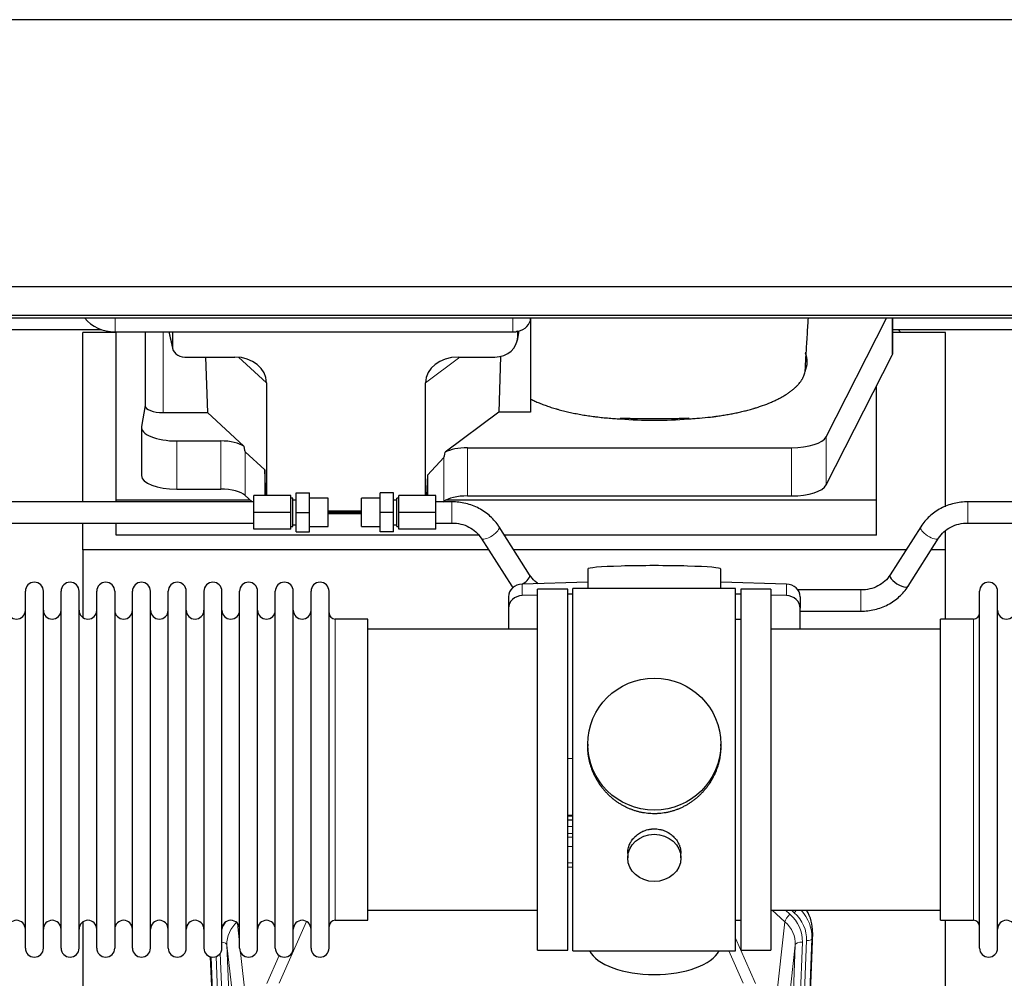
# Model space of a CAD drawing. Header units: inches. Extents: x 0 to 23760, y -13 to 16800.
# Tile 11 of 207: x 3637 to 4194, y 6289 to 6831. Entities that reach past the tile are written whole.
import ezdxf

# ---------------------------------------------------------------- set-up
doc = ezdxf.new("R2010")
doc.units = ezdxf.units.IN
doc.layers.add('254', color=7, linetype='Continuous', true_color=0xffffff)

msp = doc.modelspace()

# ---------------------------------------------------------------- linework, layer by layer
at = {"layer": '254', "color": 2, "linetype": 'Continuous', "lineweight": 25}
for p, q in [((6326.965, 6830.926), (2972.465, 6830.926)), ((6326.965, 6679.901), (2972.465, 6679.901)), ((4596.763, 6663.617), (3021.965, 6663.617)), ((4596.763, 6662.117), (3021.965, 6662.117)), ((3926.019, 6662.118), (3926.019, 6609.065)), ((4093.232, 6595.093), (4127.332, 6662.116)), ((4130.989, 6642.787), (4130.989, 6662.116)), ((3570.991, 6655.749), (3682.925, 6655.749)), ((3691.625, 6654.009), (3672.625, 6654.009)), ((3672.625, 6558.313), (3672.625, 6654.009)), ((3691.019, 6654.393), (3916.019, 6654.393)), ((3691.625, 6559.298), (3691.625, 6654.392)), ((3707.951, 6654.395), (3707.951, 6612.653)), ((3721.363, 6654.393), (3723.468, 6645.15)), ((3723.329, 6654.393), (3723.329, 6646.382)), ((3918.524, 6649.625), (3919.609, 6654.922)), ((3918.734, 6651.692), (3918.734, 6654.989)), ((4160.625, 6654.009), (4130.99, 6654.009)), ((4130.991, 6655.749), (4242.925, 6655.749)), ((4160.625, 6555.559), (4160.625, 6654.009)), ((3730.303, 6640.196), (3758.763, 6640.196)), ((3742.016, 6640.196), (3743.25, 6608.747)), ((3884.931, 6640.196), (3905.783, 6640.196)), ((3908.902, 6640.532), (3907.981, 6609.065)), ((4093.232, 6567.838), (4130.621, 6641.325)), ((3776.559, 6625.566), (3776.559, 6561.813)), ((3866.594, 6561.813), (3866.594, 6625.66)), ((4121.625, 6559.298), (4121.625, 6623.644)), ((3707.951, 6612.783), (3705.88, 6600.895)), ((3718.16, 6608.747), (3743.25, 6608.747)), ((3763.8, 6589.768), (3743.25, 6608.747)), ((3907.981, 6609.065), (3877.729, 6586.345)), ((3926.019, 6609.065), (3907.981, 6609.065)), ((3705.836, 6600.386), (3705.836, 6573.131)), ((3725.836, 6592.732), (3750.67, 6592.732)), ((3775.639, 6576.431), (3764.529, 6586.598)), ((3890.21, 6588.902), (4073.6, 6588.902)), ((3876.893, 6583.439), (3867.575, 6573.293)), ((3775.639, 6576.431), (3775.639, 6561.812)), ((3776.212, 6561.812), (3775.639, 6576.431)), ((3867.575, 6573.293), (3867.021, 6561.812)), ((3867.575, 6573.293), (3867.575, 6561.812)), ((3725.836, 6565.477), (3750.67, 6565.477)), ((3764.529, 6561.934), (3768.449, 6558.312)), ((3769.406, 6552.312), (3769.406, 6561.812)), ((3790.406, 6561.812), (3769.406, 6561.812)), ((3790.406, 6552.312), (3790.406, 6561.812)), ((3793.406, 6552.312), (3793.406, 6563.312)), ((3793.406, 6563.312), (3800.906, 6563.312)), ((3800.906, 6552.312), (3800.906, 6563.312)), ((3840.906, 6552.312), (3840.906, 6563.312)), ((3848.406, 6563.312), (3840.906, 6563.312)), ((3848.406, 6552.312), (3848.406, 6563.312)), ((3872.406, 6561.812), (3851.406, 6561.812)), ((3851.406, 6552.312), (3851.406, 6561.812)), ((3872.406, 6552.312), (3872.406, 6561.812)), ((3890.21, 6561.647), (4073.6, 6561.647)), ((3769.406, 6558.312), (3613.406, 6558.312)), ((3691.625, 6558.312), (3691.625, 6559.298)), ((3767.386, 6559.298), (3691.625, 6559.298)), ((3791.406, 6560.312), (3790.406, 6560.312)), ((3791.406, 6544.312), (3791.406, 6560.312)), ((3793.406, 6559.312), (3791.406, 6559.312)), ((3811.406, 6560.312), (3800.906, 6560.312)), ((3811.406, 6544.312), (3811.406, 6560.312)), ((3830.406, 6544.312), (3830.406, 6560.312)), ((3840.906, 6560.312), (3830.406, 6560.312)), ((3850.406, 6559.312), (3848.406, 6559.312)), ((3850.406, 6544.312), (3850.406, 6560.312)), ((3851.406, 6560.312), (3850.406, 6560.312)), ((3881.406, 6558.312), (3872.406, 6558.312)), ((3876.572, 6558.312), (3876.893, 6558.549)), ((4121.625, 6559.298), (3878.111, 6559.298)), ((4121.625, 6539.495), (4121.625, 6559.298)), ((4329.406, 6558.312), (4173.406, 6558.312)), ((3769.406, 6542.812), (3769.406, 6552.312)), ((3790.406, 6552.312), (3769.406, 6552.312)), ((3790.406, 6542.812), (3790.406, 6552.312)), ((3793.406, 6541.312), (3793.406, 6552.312)), ((3793.406, 6552.312), (3800.906, 6552.312)), ((3800.906, 6541.312), (3800.906, 6552.312)), ((3830.406, 6552.315), (3811.406, 6552.315)), ((3811.406, 6552.31), (3830.406, 6552.31)), ((3811.406, 6551.669), (3830.405, 6551.669)), ((3830.406, 6552.972), (3811.407, 6552.972)), ((3840.906, 6541.312), (3840.906, 6552.312)), ((3848.406, 6552.312), (3840.906, 6552.312)), ((3848.406, 6541.312), (3848.406, 6552.312)), ((3851.406, 6542.812), (3851.406, 6552.312)), ((3872.406, 6552.312), (3851.406, 6552.312)), ((3872.406, 6542.812), (3872.406, 6552.312)), ((3613.406, 6546.312), (3769.406, 6546.312)), ((3672.625, 6531.184), (3672.625, 6546.313)), ((3691.625, 6539.495), (3691.625, 6546.312)), ((3791.406, 6545.312), (3793.406, 6545.312)), ((3848.406, 6545.312), (3850.406, 6545.312)), ((3872.406, 6546.312), (3881.406, 6546.312)), ((4173.406, 6546.312), (4329.406, 6546.312)), ((3896.554, 6539.495), (3691.625, 6539.495)), ((3790.406, 6542.812), (3769.406, 6542.812)), ((3790.406, 6544.312), (3791.406, 6544.312)), ((3793.406, 6541.312), (3800.906, 6541.312)), ((3800.906, 6544.312), (3811.406, 6544.312)), ((3830.406, 6544.312), (3840.906, 6544.312)), ((3848.406, 6541.312), (3840.906, 6541.312)), ((3850.406, 6544.312), (3851.406, 6544.312)), ((3872.406, 6542.812), (3851.406, 6542.812)), ((3925.437, 6517.018), (3908.117, 6544.207)), ((4121.625, 6539.495), (3911.114, 6539.495)), ((4146.695, 6544.207), (4129.374, 6517.018)), ((4160.625, 6531.184), (4160.625, 6541.923)), ((3897.996, 6537.76), (3915.317, 6510.57)), ((4139.495, 6510.57), (4156.816, 6537.76)), ((3672.625, 6531.184), (3672.625, 6492.939)), ((3902.191, 6531.184), (3672.625, 6531.184)), ((4138.399, 6531.184), (3916.42, 6531.184)), ((4160.625, 6531.184), (4152.619, 6531.184)), ((4160.625, 6491.985), (4160.625, 6531.184)), ((3958.301, 6520.328), (3958.301, 6509.265)), ((4033.629, 6509.265), (4033.629, 6520.328)), ((3958.302, 6512.902), (3921.186, 6511.752)), ((4070.745, 6511.752), (4033.628, 6512.902)), ((3640.165, 6496.334), (3640.165, 6507.735)), ((3650.365, 6496.334), (3650.365, 6507.735)), ((3660.365, 6496.334), (3660.365, 6507.735)), ((3670.565, 6496.334), (3670.565, 6507.735)), ((3680.565, 6496.334), (3680.565, 6507.735)), ((3690.765, 6507.735), (3690.765, 6496.334)), ((3700.765, 6496.334), (3700.765, 6507.735)), ((3710.965, 6496.334), (3710.965, 6507.735)), ((3720.965, 6305.935), (3720.965, 6507.735)), ((3731.165, 6305.935), (3731.165, 6507.735)), ((3741.165, 6507.735), (3741.165, 6305.935)), ((3751.365, 6305.935), (3751.365, 6507.735)), ((3761.365, 6305.935), (3761.365, 6507.735)), ((3771.565, 6305.935), (3771.565, 6507.735)), ((3781.565, 6305.935), (3781.565, 6507.735)), ((3791.765, 6305.935), (3791.765, 6507.735)), ((3801.765, 6305.935), (3801.765, 6507.735)), ((3811.965, 6305.935), (3811.965, 6507.735)), ((3929.965, 6304.835), (3929.965, 6508.835)), ((3946.965, 6508.835), (3929.965, 6508.835)), ((3946.965, 6304.835), (3946.965, 6508.835)), ((3949.966, 6506.179), (3946.966, 6506.086)), ((3949.965, 6304.405), (3949.965, 6509.265)), ((3994.653, 6509.265), (3949.965, 6509.265)), ((4041.965, 6509.265), (3994.653, 6509.265)), ((4041.965, 6304.405), (4041.965, 6509.265)), ((4044.964, 6506.086), (4041.965, 6506.179)), ((4044.965, 6508.835), (4044.965, 6304.835)), ((4061.965, 6508.835), (4044.965, 6508.835)), ((4061.965, 6508.835), (4061.965, 6304.835)), ((4112.784, 6508.465), (4077.216, 6508.465)), ((4179.965, 6496.334), (4179.965, 6507.735)), ((4190.165, 6496.334), (4190.165, 6507.735)), ((3913.465, 6504.66), (3913.465, 6498.196)), ((3929.966, 6505.559), (3921.186, 6505.287)), ((4070.745, 6505.287), (4061.965, 6505.559)), ((4078.465, 6504.66), (4078.465, 6498.196)), ((3640.165, 6305.935), (3640.165, 6496.334)), ((3650.365, 6305.935), (3650.365, 6496.334)), ((3660.365, 6305.935), (3660.365, 6496.334)), ((3670.565, 6305.935), (3670.565, 6496.334)), ((3680.565, 6305.935), (3680.565, 6496.334)), ((3690.765, 6496.334), (3690.765, 6305.935)), ((3700.765, 6305.935), (3700.765, 6496.334)), ((3710.965, 6305.935), (3710.965, 6496.334)), ((3913.465, 6498.196), (3913.465, 6486.335)), ((4078.465, 6486.335), (4078.465, 6498.196)), ((4078.465, 6496.465), (4112.784, 6496.465)), ((4179.965, 6305.935), (4179.965, 6496.334)), ((4190.165, 6305.935), (4190.165, 6496.334)), ((3833.965, 6491.985), (3815.465, 6491.985)), ((3833.965, 6321.685), (3833.965, 6491.985)), ((4044.965, 6491.835), (4041.965, 6491.835)), ((4157.965, 6482.364), (4157.965, 6491.985)), ((4176.465, 6491.985), (4157.965, 6491.985)), ((3929.965, 6486.335), (3833.965, 6486.335)), ((4157.965, 6486.335), (4061.965, 6486.335)), ((4157.965, 6321.685), (4157.965, 6482.364)), ((3958.326, 6421.323), (3958.326, 6420.186)), ((4033.605, 6420.185), (4033.605, 6421.323)), ((3946.966, 6413.324), (3949.966, 6413.231)), ((3946.963, 6378.449), (3949.962, 6378.449)), ((3949.963, 6380.953), (3946.965, 6380.953)), ((3980.918, 6359.551), (3980.918, 6356.966)), ((4011.013, 6356.966), (4011.013, 6359.539)), ((3833.965, 6327.335), (3929.965, 6327.335)), ((4061.965, 6327.335), (4157.965, 6327.335)), ((3672.625, 6320.726), (3672.625, 6093.925)), ((3815.465, 6321.685), (3833.965, 6321.685)), ((4041.965, 6321.835), (4044.965, 6321.835)), ((4157.965, 6321.685), (4176.465, 6321.685)), ((4160.625, 6108.117), (4160.625, 6321.68)), ((4085.487, 6314.832), (4072.369, 5981.631)), ((3757.561, 5981.631), (3744.988, 6300.994)), ((3929.965, 6304.835), (3946.965, 6304.835)), ((3949.965, 6304.405), (4041.965, 6304.405)), ((4044.965, 6304.835), (4061.965, 6304.835))]:
    msp.add_line(p, q, dxfattribs=at)
at = {"layer": '254', "color": 110, "linetype": 'Continuous', "lineweight": 13}
for p, q in [((3691.019, 6654.393), (3691.019, 6662.117)), ((3916.019, 6654.393), (3916.019, 6662.117)), ((4130.621, 6662.116), (4130.621, 6641.325)), ((3718.16, 6608.747), (3718.16, 6654.393)), ((3721.505, 6654.393), (3723.329, 6646.382)), ((3918.734, 6651.692), (3919.382, 6654.855)), ((3776.559, 6625.566), (3760.821, 6640.102)), ((3885.95, 6640.196), (3866.594, 6625.66)), ((4093.232, 6595.093), (4093.232, 6567.838)), ((3725.836, 6592.732), (3725.836, 6565.477)), ((3750.67, 6592.732), (3750.67, 6565.477)), ((3764.529, 6586.598), (3764.529, 6561.934)), ((3890.21, 6588.902), (3890.21, 6561.647)), ((4073.6, 6588.902), (4073.6, 6561.647)), ((3876.893, 6583.439), (3876.893, 6558.549)), ((3881.406, 6558.312), (3881.406, 6546.312)), ((4173.406, 6558.312), (4173.406, 6546.312)), ((3921.186, 6511.752), (3921.186, 6505.287)), ((4070.745, 6511.752), (4070.745, 6505.287)), ((4112.784, 6508.465), (4112.784, 6496.465)), ((3815.465, 6321.685), (3815.465, 6491.985)), ((4176.465, 6482.364), (4176.465, 6491.985)), ((4176.465, 6321.685), (4176.465, 6482.364)), ((3949.963, 6380.563), (3946.965, 6380.563)), ((3946.963, 6374.811), (3949.964, 6374.811)), ((3949.964, 6370.841), (3946.963, 6370.841)), ((3946.964, 6368.75), (3949.963, 6368.75)), ((3949.963, 6363.457), (3946.964, 6363.457)), ((3946.964, 6354.199), (3949.964, 6354.199)), ((3949.964, 6351.754), (3946.964, 6351.754)), ((4069.891, 6320.858), (4062.589, 6327.335)), ((4072.716, 6325.114), (4070.211, 6327.335)), ((4075.108, 6325.949), (4073.545, 6327.335)), ((3760.138, 6319.966), (3761.365, 6308.879)), ((3799.133, 6321.089), (3783.752, 6286.058)), ((4064.666, 6273.658), (4069.891, 6320.858)), ((4041.965, 6311.587), (4053.24, 6285.908)), ((4085.107, 6311.395), (4071.996, 5978.373)), ((4085.487, 6314.832), (4085.107, 6311.395)), ((3754.202, 6307.712), (3767.268, 5975.819)), ((3759.449, 6260.306), (3754.202, 6307.712)), ((4062.663, 5975.819), (4075.729, 6307.712)), ((4079.721, 6309.339), (4066.655, 5977.445)), ((4069.002, 5977.153), (4082.113, 6310.175)), ((4075.729, 6307.712), (4070.481, 6260.306)), ((3757.935, 5978.373), (3745.236, 6300.936)), ((3748.171, 6301.204), (3760.929, 5977.153)), ((3750.458, 6303.028), (3763.276, 5977.445)), ((3761.955, 6303.555), (3765.264, 6273.658)), ((3776.691, 6285.908), (3783.671, 6301.806)), ((4046.178, 6286.058), (4038.123, 6304.405))]:
    msp.add_line(p, q, dxfattribs=at)
at = {"layer": '254', "color": 2, "linetype": 'Continuous', "lineweight": 25}
for centre, radius, start, end in [((3645.265, 6507.735), 5.1, 0, 180), ((3665.465, 6507.735), 5.1, 0, 180), ((3685.665, 6507.735), 5.1, 0, 180), ((3705.865, 6507.735), 5.1, 0, 180), ((3726.065, 6507.735), 5.1, 0, 180), ((3746.265, 6507.735), 5.1, 0, 180), ((3766.465, 6507.735), 5.1, 0, 180), ((3786.665, 6507.735), 5.1, 0, 180), ((3806.865, 6507.735), 5.1, 0, 180), ((4185.065, 6507.735), 5.1, 0, 180), ((3635.165, 6496.985), 5, 180, 0), ((3655.365, 6496.985), 5, 180, 0), ((3675.565, 6496.985), 5, 180, 0), ((3695.765, 6496.985), 5, 180, 0), ((3715.965, 6496.985), 5, 180, 0), ((3736.165, 6496.985), 5, 180, 0), ((3756.365, 6496.985), 5, 180, 0), ((3776.565, 6496.985), 5, 180, 0), ((3796.765, 6496.985), 5, 180, 0), ((3815.465, 6495.485), 3.5, 180, 270), ((4176.465, 6495.485), 3.5, 270, 0), ((4195.165, 6496.985), 5, 180, 0), ((3635.165, 6316.685), 5, 0, 180), ((3655.365, 6316.685), 5, 0, 180), ((3675.565, 6316.685), 5, 0, 180), ((3695.765, 6316.685), 5, 0, 180), ((3715.965, 6316.685), 5, 0, 180), ((3736.165, 6316.685), 5, 0, 180), ((3756.365, 6316.685), 5, 0, 180), ((3776.565, 6316.685), 5, 0, 180), ((3796.765, 6316.685), 5, 0, 180), ((3815.465, 6318.185), 3.5, 90, 180), ((4176.465, 6318.185), 3.5, 0, 90), ((4195.165, 6316.685), 5, 0, 180), ((3645.265, 6305.935), 5.1, 180, 0), ((3665.465, 6305.935), 5.1, 180, 0), ((3685.665, 6305.935), 5.1, 180, 0), ((3705.865, 6305.935), 5.1, 180, 0), ((3726.065, 6305.935), 5.1, 180, 0), ((3746.265, 6305.935), 5.1, 180, 0), ((3766.465, 6305.935), 5.1, 180, 0), ((3786.665, 6305.935), 5.1, 180, 0), ((3806.865, 6305.935), 5.1, 180, 0), ((4185.065, 6305.935), 5.1, 180, 0)]:
    msp.add_arc(centre, radius, start, end, dxfattribs=at)
for centre, major_axis, ratio, start_param, end_param in [((3691.019, 6670.261), (-20, 0), 0.7933958, 0.5389795, 1.5707963), ((3916.019, 6662.327), (-10, 0), 0.7933958, 1.8474697, 3.1150834), ((3905.694, 6651.772), (13.036, -0.373), 0.8874794, 4.7446027, 6.3085613), ((3916.019, 6662.327), (-10, 0), 0.7933958, 1.5707963, 1.7425489), ((3916.019, 6675.186), (0, -20.985), 0.4765235, 0.1717525, 0.2749449), ((3916.625, 6557.852), (-244, 0), 0.8870108, 3.6019342, 3.6108681), ((3730.356, 6646.429), (-7.024, -0.222), 0.8867966, 6.2551969, 7.8183965), ((3758.147, 6625.06), (-18.368, -1.548), 0.8197595, 3.0726, 4.6099191), ((3885.689, 6625.06), (19.053, -1.602), 0.7899984, 1.6768142, 3.2079098), ((3995.969, 6637.514), (-86.5, 0), 0.3826834, 2.9725041, 3.2916257), ((4110.989, 6642.787), (-20, 0), 0.3826834, 2.9492947, 3.1416097), ((3718.16, 6612.653), (-10.208, 0), 0.3826834, 0.0000123, 1.5707963), ((3725.836, 6600.386), (-20, 0), 0.3826834, 6.216629, 7.8539816), ((3995.969, 6637.514), (-86.5, 0), 0.3826834, 1.3483772, 1.7943795), ((4073.6, 6596.555), (-20, 0), 0.3826834, 1.5707963, 2.9492947), ((3750.67, 6586.992), (15, 0), 0.3826834, 0.5047652, 1.5707963), ((3750.67, 6998.206), (13.933, -411.641), 0.0134983, 6.1578935, 6.2699677), ((3890.21, 6929.672), (-13.469, -346.314), 0.0190642, 0.0224463, 0.1321927), ((3890.21, 6583.161), (15, 0), 0.3826834, 1.5707963, 2.5536377), ((3725.836, 6573.131), (-20, 0), 0.3826834, 0.0000123, 1.5707963), ((4073.6, 6569.301), (-20, 0), 0.3826834, 1.5707963, 2.9492947), ((3750.67, 6559.737), (15, 0), 0.3826834, 0.392691, 1.5707963), ((3890.21, 6555.907), (15, 0), 0.3826834, 1.5707963, 2.6633841), ((3920.377, 6513.794), (5.06, 3.224), 0.3659982, 4.6529932, 6.2831853), ((3995.965, 6520.328), (37.664, 0), 0.0504434, 0, 3.1415927), ((4134.435, 6513.794), (-5.06, 3.224), 0.3659982, 0, 3.1415927), ((3921.465, 6504.66), (8, 0), 0.8870108, 1.6057029, 3.1415927), ((4070.465, 6504.66), (8, 0), 0.8870108, 0, 1.5358897), ((3920.377, 6513.794), (5.06, 3.224), 0.3659982, 3.1415927, 3.5847536), ((3921.465, 6498.196), (8, 0), 0.8870108, 1.6057029, 3.1415927), ((4070.465, 6498.196), (8, 0), 0.8870108, 0, 1.5358897), ((4058.466, 6315.641), (-27.038, -0.124), 0.8859493, 3.102669, 3.6464193), ((3995.965, 6308.377), (37.64, 0), 0.4617486, 3.372107, 6.0525728)]:
    msp.add_ellipse(centre, major_axis=major_axis, ratio=ratio, start_param=start_param, end_param=end_param, dxfattribs=at)
at = {"layer": '254', "color": 110, "linetype": 'Continuous', "lineweight": 13}
for centre, major_axis, ratio, start_param, end_param in [((3903.057, 6540.983), (5.06, 3.224), 0.3659982, 3.1521955, 6.2831853), ((4151.755, 6540.983), (-5.06, 3.224), 0.3659982, 0, 3.1309898), ((4072.716, 6323.267), (2.654, 2.992), 0.3265056, 1.2180917, 2.7365282), ((4055.702, 6310.058), (-24.034, -0.11), 0.8859493, 3.102669, 3.9217821), ((4075.108, 6327.334), (1.991, 2.244), 0.3265056, 4.3596844, 4.9945095), ((4058.093, 6310.893), (-24.034, -0.11), 0.8859493, 3.102669, 3.9217821), ((4058.093, 6312.279), (27.029, -0.244), 0.8851019, 6.2564288, 6.9740615), ((3774.229, 6310.058), (24.034, -0.11), 0.8859493, 2.6223803, 2.8322909), ((3774.229, 6308.211), (20.033, -0.591), 0.8872905, 2.3837407, 3.2028538), ((4055.702, 6308.211), (-20.033, -0.591), 0.8872905, 3.0803315, 3.8994446), ((4082.113, 6311.56), (2.998, -0.118), 0.4614673, 4.7305545, 6.248991), ((3750.21, 6307.492), (3.997, 0.157), 0.4614673, 0.0341943, 1.2593116), ((4079.721, 6307.492), (3.997, -0.157), 0.4614673, 1.5889619, 3.1073983)]:
    msp.add_ellipse(centre, major_axis=major_axis, ratio=ratio, start_param=start_param, end_param=end_param, dxfattribs=at)
at = {"layer": '254', "color": 2, "linetype": 'Continuous', "lineweight": 25}
for centre, major_axis, ratio in [((3995.965, 6421.323), (37.64, 0), 0.9914449), ((3995.965, 6356.966), (-15.048, 0), 0.8870108)]:
    msp.add_ellipse(centre, major_axis=major_axis, ratio=ratio, dxfattribs=at)
for points, knots in [([(4081.466, 6634.757), (4081.517, 6635.656), (4081.758, 6639.869), (4082.222, 6647.63), (4082.733, 6655.889), (4083.042, 6660.803), (4083.125, 6662.113)], [0, 0, 0, 0, 0.1012185, 0.4730065, 0.8597612, 1, 1, 1, 1]), ([(4081.278, 6632.503), (4081.317, 6632.719), (4081.349, 6632.934), (4081.4, 6633.365), (4081.438, 6633.796), (4081.453, 6634.227), (4081.46, 6634.549), (4081.461, 6634.657), (4081.462, 6634.764)], [0, 0, 0, 0, 0.2858572, 0.2858572, 0.5717144, 0.8575716, 0.8575716, 1, 1, 1, 1]), ([(4015.148, 6605.236), (4016.221, 6605.287), (4017.29, 6605.347), (4019.42, 6605.484), (4020.481, 6605.562), (4023.652, 6605.821), (4025.751, 6606.029), (4028.354, 6606.333), (4028.873, 6606.397), (4029.651, 6606.495), (4030.04, 6606.545), (4030.557, 6606.613), (4030.816, 6606.647), (4031.977, 6606.804), (4032.997, 6606.952), (4035.016, 6607.263), (4036.014, 6607.426), (4037.987, 6607.769), (4038.962, 6607.948), (4040.89, 6608.322), (4041.842, 6608.517), (4043.725, 6608.922), (4045.585, 6609.343), (4048.309, 6610.02), (4050.08, 6610.503), (4051.391, 6610.877), (4051.825, 6611.004), (4052.365, 6611.165), (4052.472, 6611.197), (4052.687, 6611.262), (4052.794, 6611.294), (4053.115, 6611.392), (4053.328, 6611.458), (4054.387, 6611.788), (4055.217, 6612.058), (4057.652, 6612.887), (4059.204, 6613.464), (4061.43, 6614.365), (4062.879, 6614.978), (4064.952, 6615.931), (4066.265, 6616.59), (4067.543, 6617.262), (4068.165, 6617.603), (4069.071, 6618.125), (4069.369, 6618.3), (4069.735, 6618.521), (4069.808, 6618.566), (4069.953, 6618.654), (4070.17, 6618.788), (4070.383, 6618.922), (4071.088, 6619.369), (4072.171, 6620.091), (4073.667, 6621.195), (4075.034, 6622.32), (4075.862, 6623.083), (4076.647, 6623.853), (4077.018, 6624.242), (4078.067, 6625.417), (4078.68, 6626.215), (4079.269, 6627.128), (4079.333, 6627.229), (4079.459, 6627.433), (4079.52, 6627.535), (4079.7, 6627.842), (4079.813, 6628.046), (4080.136, 6628.66), (4080.328, 6629.069), (4080.665, 6629.889), (4080.811, 6630.299), (4081.057, 6631.121), (4081.158, 6631.532), (4081.235, 6631.943)], [0, 0, 0, 0, 0.03125, 0.03125, 0.0625, 0.0625, 0.125, 0.125, 0.140625, 0.140625, 0.1484375, 0.1523437, 0.15625, 0.15625, 0.1875, 0.1875, 0.21875, 0.21875, 0.25, 0.25, 0.28125, 0.28125, 0.3125, 0.34375, 0.375, 0.375, 0.390625, 0.390625, 0.3945312, 0.3945312, 0.3984375, 0.3984375, 0.40625, 0.40625, 0.4375, 0.4375, 0.5, 0.5, 0.53125, 0.5625, 0.59375, 0.59375, 0.625, 0.625, 0.640625, 0.640625, 0.6445312, 0.6445312, 0.6484375, 0.65625, 0.65625, 0.6875, 0.71875, 0.75, 0.78125, 0.78125, 0.8125, 0.8125, 0.875, 0.875, 0.8828125, 0.8828125, 0.890625, 0.890625, 0.90625, 0.90625, 0.9375, 0.9375, 0.96875, 0.96875, 1, 1, 1, 1]), ([(3926.019, 6616.399), (3926.782, 6616.016), (3927.568, 6615.642), (3929.184, 6614.911), (3930.845, 6614.196), (3932.595, 6613.514), (3934.389, 6612.847), (3935.308, 6612.522), (3937.191, 6611.889), (3938.156, 6611.58), (3939.637, 6611.13), (3940.136, 6610.982), (3940.768, 6610.8), (3940.894, 6610.764), (3941.149, 6610.691), (3941.276, 6610.655), (3941.659, 6610.548), (3941.915, 6610.477), (3943.2, 6610.125), (3944.243, 6609.855), (3946.356, 6609.336), (3948.498, 6608.839), (3950.696, 6608.383), (3952.922, 6607.949), (3954.049, 6607.742), (3956.331, 6607.351), (3957.486, 6607.166), (3959.826, 6606.817), (3961.01, 6606.654), (3962.508, 6606.463), (3962.958, 6606.407), (3963.411, 6606.352), (3963.713, 6606.316), (3963.865, 6606.298), (3964.622, 6606.21), (3965.229, 6606.142), (3967.052, 6605.948), (3968.272, 6605.83), (3970.719, 6605.618), (3971.947, 6605.523), (3974.411, 6605.357), (3975.647, 6605.286), (3976.888, 6605.227)], [0, 0, 0, 0, 0.0625, 0.0625, 0.125, 0.1875, 0.1875, 0.25, 0.25, 0.3125, 0.3125, 0.34375, 0.34375, 0.3515625, 0.3515625, 0.359375, 0.359375, 0.375, 0.375, 0.4375, 0.4375, 0.5, 0.5625, 0.5625, 0.625, 0.625, 0.6875, 0.6875, 0.75, 0.75, 0.765625, 0.7734375, 0.7734375, 0.78125, 0.78125, 0.8125, 0.8125, 0.875, 0.875, 0.9375, 0.9375, 1, 1, 1, 1]), ([(3976.698, 6605.706), (3977.494, 6605.667), (3978.291, 6605.633), (3979.888, 6605.577), (3980.689, 6605.554), (3981.892, 6605.527), (3982.293, 6605.52), (3983.097, 6605.508), (3983.499, 6605.503), (3984.304, 6605.495), (3984.707, 6605.492), (3985.513, 6605.488), (3985.916, 6605.486), (3986.522, 6605.485), (3986.723, 6605.484), (3987.127, 6605.484), (3987.329, 6605.484), (3987.935, 6605.484), (3988.338, 6605.484), (3989.55, 6605.484), (3990.358, 6605.484), (3992.78, 6605.485), (3994.396, 6605.484), (3997.626, 6605.484), (3999.242, 6605.483), (4002.472, 6605.483), (4004.087, 6605.483), (4005.753, 6605.483), (4005.804, 6605.483), (4005.905, 6605.483), (4005.955, 6605.483), (4006.107, 6605.483), (4006.208, 6605.483), (4006.51, 6605.484), (4006.712, 6605.485), (4007.318, 6605.488), (4007.722, 6605.492), (4008.327, 6605.499), (4008.529, 6605.502), (4008.933, 6605.508), (4009.538, 6605.517), (4010.142, 6605.53), (4012.15, 6605.579), (4013.746, 6605.637), (4015.332, 6605.714)], [0, 0, 0, 0, 0.0625, 0.0625, 0.125, 0.125, 0.15625, 0.15625, 0.1875, 0.1875, 0.21875, 0.21875, 0.25, 0.25, 0.265625, 0.265625, 0.28125, 0.28125, 0.3125, 0.3125, 0.375, 0.375, 0.5, 0.5, 0.625, 0.625, 0.75, 0.75, 0.7539063, 0.7539063, 0.7578125, 0.7578125, 0.765625, 0.765625, 0.78125, 0.78125, 0.8125, 0.8125, 0.828125, 0.828125, 0.84375, 0.875, 0.875, 1, 1, 1, 1]), ([(3908.105, 6544.226), (3906.712, 6546.393), (3903.438, 6550.283), (3896.957, 6554.903), (3889.367, 6557.688), (3884.108, 6558.305), (3881.406, 6558.312)], [0, 0, 0, 0, 0.2492977, 0.5015497, 0.7530506, 1, 1, 1, 1]), ([(4173.406, 6558.312), (4170.704, 6558.304), (4165.446, 6557.684), (4157.854, 6554.903), (4151.37, 6550.285), (4148.099, 6546.394), (4146.707, 6544.226)], [0, 0, 0, 0, 0.2469717, 0.498386, 0.7507276, 1, 1, 1, 1]), ([(3881.406, 6546.312), (3883.174, 6546.327), (3886.515, 6545.964), (3891.23, 6544.239), (3895.204, 6541.452), (3897.172, 6539.084), (3898.008, 6537.741)], [0, 0, 0, 0, 0.2548586, 0.5023655, 0.7487111, 1, 1, 1, 1]), ([(4156.803, 6537.741), (4157.638, 6539.085), (4159.604, 6541.454), (4163.581, 6544.238), (4168.297, 6545.961), (4171.639, 6546.326), (4173.406, 6546.312)], [0, 0, 0, 0, 0.251329, 0.4975182, 0.7451753, 1, 1, 1, 1]), ([(3930.318, 6511.922), (3929.646, 6512.386), (3927.754, 6513.892), (3926.26, 6515.692), (3925.425, 6517.036)], [0, 0, 0, 0, 0.3352734, 1, 1, 1, 1]), ([(4129.387, 6517.036), (4128.551, 6515.693), (4126.583, 6513.325), (4122.608, 6510.539), (4117.893, 6508.813), (4114.552, 6508.45), (4112.784, 6508.465)], [0, 0, 0, 0, 0.2512889, 0.4976345, 0.7451414, 1, 1, 1, 1]), ([(4112.784, 6496.465), (4115.486, 6496.472), (4120.745, 6497.09), (4128.335, 6499.874), (4134.817, 6504.495), (4138.09, 6508.385), (4139.483, 6510.552)], [0, 0, 0, 0, 0.2469494, 0.4984503, 0.7507023, 1, 1, 1, 1]), ([(3995.965, 6381.952), (3995.338, 6381.952), (3994.088, 6381.984), (3992.231, 6382.129), (3990.391, 6382.368), (3988.568, 6382.701), (3986.762, 6383.126), (3985.569, 6383.472), (3984.678, 6383.755), (3984.382, 6383.853), (3984.012, 6383.981), (3983.938, 6384.007), (3983.791, 6384.059), (3983.57, 6384.137), (3982.765, 6384.433), (3981.47, 6384.956), (3979.788, 6385.735), (3978.15, 6386.594), (3976.557, 6387.533), (3975.008, 6388.551), (3974.004, 6389.282), (3973.385, 6389.756), (3973.262, 6389.852), (3973.017, 6390.045), (3972.652, 6390.335), (3972.293, 6390.632), (3971.584, 6391.233), (3970.66, 6392.055), (3969.338, 6393.349), (3968.081, 6394.703), (3966.886, 6396.118), (3966.133, 6397.102), (3965.584, 6397.855), (3965.313, 6398.236), (3965.049, 6398.622), (3964.874, 6398.881), (3964.787, 6399.011), (3964.357, 6399.664), (3963.697, 6400.722), (3962.789, 6402.344), (3961.961, 6404.003), (3961.213, 6405.698), (3960.546, 6407.429), (3960.156, 6408.608), (3959.884, 6409.501), (3959.753, 6409.95), (3959.61, 6410.478), (3959.55, 6410.705), (3959.511, 6410.857), (3959.492, 6410.933), (3959.319, 6411.617), (3959.045, 6412.834), (3958.725, 6414.664), (3958.496, 6416.498), (3958.358, 6418.337), (3958.326, 6419.585), (3958.326, 6420.219), (3958.326, 6420.239)], [0, 0, 0, 0, 0.0312188, 0.0624376, 0.0936563, 0.1248751, 0.1560939, 0.1873127, 0.1873127, 0.2029221, 0.2029221, 0.2068244, 0.2068244, 0.2107268, 0.2185315, 0.2497502, 0.280969, 0.3121878, 0.3434066, 0.3746254, 0.4058442, 0.4058442, 0.4136489, 0.4136489, 0.4214535, 0.4370629, 0.4370629, 0.4682817, 0.4995005, 0.5307193, 0.5619381, 0.5931568, 0.5931568, 0.6087662, 0.6165709, 0.6165709, 0.6243756, 0.6243756, 0.6555944, 0.6868132, 0.718032, 0.7492507, 0.7804695, 0.8116883, 0.8116883, 0.8272977, 0.8351024, 0.8390047, 0.8390047, 0.8429071, 0.8429071, 0.8741259, 0.9053447, 0.9365634, 0.9677822, 0.999001, 1, 1, 1, 1]), ([(4033.605, 6420.233), (4033.605, 6420.221), (4033.605, 6419.594), (4033.574, 6418.353), (4033.436, 6416.512), (4033.208, 6414.674), (4032.994, 6413.451), (4032.811, 6412.534), (4032.729, 6412.153), (4032.642, 6411.771), (4032.606, 6411.618), (4032.588, 6411.542), (4032.534, 6411.313), (4032.347, 6410.553), (4031.971, 6409.201), (4031.386, 6407.433), (4030.718, 6405.699), (4029.968, 6403.998), (4029.135, 6402.331), (4028.525, 6401.242), (4028.126, 6400.569), (4028.045, 6400.434), (4027.882, 6400.167), (4027.636, 6399.768), (4027.383, 6399.375), (4026.87, 6398.596), (4026.162, 6397.576), (4025.034, 6396.105), (4023.839, 6394.691), (4022.578, 6393.334), (4021.692, 6392.468), (4021.011, 6391.833), (4020.666, 6391.519), (4020.314, 6391.211), (4020.078, 6391.007), (4019.96, 6390.905), (4019.365, 6390.403), (4018.398, 6389.625), (4016.901, 6388.535), (4015.357, 6387.523), (4013.766, 6386.587), (4012.128, 6385.728), (4011.004, 6385.208), (4010.148, 6384.838), (4009.717, 6384.658), (4009.281, 6384.486), (4009.063, 6384.401), (4008.99, 6384.373), (4008.844, 6384.317), (4008.186, 6384.069), (4006.937, 6383.638), (4005.154, 6383.122), (4003.354, 6382.699), (4001.535, 6382.368), (3999.698, 6382.129), (3998.462, 6382.033), (3997.529, 6381.984), (3997.062, 6381.966), (3996.514, 6381.955), (3996.279, 6381.953), (3996.122, 6381.952), (3996.044, 6381.952), (3995.965, 6381.952)], [0, 0, 0, 0, 0.0006246, 0.0318551, 0.0630856, 0.0943161, 0.1255465, 0.1255465, 0.1411618, 0.1450656, 0.1450656, 0.1489694, 0.1489694, 0.156777, 0.1880075, 0.219238, 0.2504685, 0.2816989, 0.3129294, 0.3441599, 0.3441599, 0.3519675, 0.3519675, 0.3597751, 0.3753904, 0.3753904, 0.4066209, 0.4378513, 0.4690818, 0.5003123, 0.5315428, 0.5315428, 0.547158, 0.5549656, 0.5549656, 0.5627733, 0.5627733, 0.5940037, 0.6252342, 0.6564647, 0.6876952, 0.7189257, 0.7501562, 0.7501562, 0.7657714, 0.773579, 0.773579, 0.7774828, 0.7774828, 0.7813866, 0.8126171, 0.8438476, 0.8750781, 0.9063086, 0.937539, 0.9687695, 0.9687695, 0.9843848, 0.9921924, 0.9960962, 0.9960962, 1, 1, 1, 1]), ([(3980.918, 6359.549), (3980.918, 6359.979), (3980.942, 6360.411), (3981.002, 6360.957), (3981.015, 6361.068), (3981.046, 6361.289), (3981.096, 6361.619), (3981.159, 6361.946), (3981.303, 6362.598), (3981.423, 6363.028), (3981.707, 6363.879), (3981.872, 6364.3), (3982.155, 6364.925), (3982.256, 6365.132), (3982.388, 6365.389), (3982.415, 6365.44), (3982.47, 6365.542), (3982.552, 6365.695), (3982.638, 6365.846), (3982.929, 6366.346), (3983.181, 6366.734), (3983.725, 6367.488), (3984.017, 6367.853), (3984.484, 6368.382), (3984.644, 6368.556), (3984.893, 6368.812), (3985.019, 6368.938), (3985.147, 6369.063), (3985.234, 6369.146), (3985.278, 6369.188), (3985.672, 6369.557), (3986.037, 6369.867), (3986.795, 6370.452), (3987.188, 6370.727), (3988.002, 6371.241), (3988.423, 6371.48), (3988.967, 6371.757), (3989.077, 6371.811), (3989.298, 6371.916), (3989.41, 6371.968), (3989.746, 6372.119), (3989.972, 6372.215), (3990.655, 6372.484), (3991.117, 6372.641), (3992.055, 6372.913), (3992.531, 6373.027), (3993.255, 6373.166), (3993.498, 6373.206), (3993.865, 6373.258), (3993.988, 6373.275), (3994.173, 6373.296), (3994.235, 6373.303), (3994.358, 6373.317), (3994.42, 6373.323), (3994.976, 6373.375), (3995.468, 6373.399), (3996.451, 6373.399), (3996.941, 6373.376), (3997.919, 6373.285), (3998.406, 6373.216), (3999.014, 6373.101), (3999.135, 6373.077), (3999.378, 6373.025), (3999.74, 6372.943), (4000.097, 6372.849), (4000.804, 6372.645), (4001.266, 6372.487), (4002.172, 6372.131), (4002.616, 6371.932), (4003.267, 6371.603), (4003.482, 6371.488), (4003.801, 6371.307), (4003.907, 6371.245), (4004.117, 6371.12), (4004.22, 6371.057), (4004.734, 6370.733), (4005.128, 6370.457), (4005.886, 6369.873), (4006.249, 6369.565), (4006.943, 6368.917), (4007.274, 6368.577), (4007.628, 6368.176), (4007.667, 6368.132), (4007.745, 6368.042), (4007.86, 6367.906), (4008.122, 6367.587), (4008.335, 6367.308), (4008.744, 6366.742), (4008.997, 6366.355), (4009.459, 6365.561), (4009.67, 6365.155), (4009.954, 6364.531), (4010.044, 6364.32), (4010.17, 6364.001), (4010.21, 6363.894), (4010.288, 6363.681), (4010.326, 6363.574), (4010.505, 6363.038), (4010.625, 6362.607), (4010.817, 6361.741), (4010.89, 6361.306), (4010.963, 6360.65), (4010.982, 6360.43), (4011, 6360.101), (4011.007, 6359.936), (4011.011, 6359.77), (4011.013, 6359.66), (4011.013, 6359.605), (4011.013, 6359.547), (4011.013, 6359.544), (4011.013, 6359.541)], [0, 0, 0, 0, 0.0308202, 0.0308202, 0.0386347, 0.0386347, 0.0464491, 0.062078, 0.062078, 0.0933358, 0.0933358, 0.1245936, 0.1245936, 0.1402226, 0.1402226, 0.1441298, 0.1441298, 0.148037, 0.1558515, 0.1558515, 0.1871093, 0.1871093, 0.2183671, 0.2183671, 0.233996, 0.233996, 0.2418105, 0.2457177, 0.2457177, 0.2496249, 0.2496249, 0.2808827, 0.2808827, 0.3121405, 0.3121405, 0.3433983, 0.3433983, 0.3512128, 0.3512128, 0.3590273, 0.3590273, 0.3746562, 0.3746562, 0.405914, 0.405914, 0.4371718, 0.4371718, 0.4528007, 0.4528007, 0.4606152, 0.4606152, 0.4645224, 0.4645224, 0.4684296, 0.4684296, 0.4996874, 0.4996874, 0.5309452, 0.5309452, 0.5622031, 0.5622031, 0.5700175, 0.5700175, 0.577832, 0.5934609, 0.5934609, 0.6247187, 0.6247187, 0.6559765, 0.6559765, 0.6716054, 0.6716054, 0.6794199, 0.6794199, 0.6872343, 0.6872343, 0.7184921, 0.7184921, 0.7497499, 0.7497499, 0.7810078, 0.7810078, 0.784915, 0.784915, 0.7888222, 0.7966367, 0.8122656, 0.8122656, 0.8435234, 0.8435234, 0.8747812, 0.8747812, 0.8904101, 0.8904101, 0.8982246, 0.8982246, 0.906039, 0.906039, 0.9372968, 0.9372968, 0.9685546, 0.9685546, 0.9841835, 0.9841835, 0.991998, 0.9959052, 0.9959052, 0.9998125, 0.9998125, 1, 1, 1, 1])]:
    msp.add_open_spline(points, degree=3, knots=knots, dxfattribs=at)
msp.add_rational_spline([(3918.734, 6654.989), (3918.742, 6654.842), (3918.75, 6654.695)], [0.500000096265, 0.499999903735, 0.500000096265], degree=2, dxfattribs=at)
for points in [[(4081.527, 6642.847), (4081.517, 6642.719), (4081.507, 6642.59), (4081.497, 6642.462)], [(4081.235, 6631.943), (4081.25, 6632.13), (4081.264, 6632.317), (4081.278, 6632.503)], [(3976.888, 6605.227), (3976.825, 6605.387), (3976.762, 6605.546), (3976.698, 6605.706)], [(4015.332, 6605.714), (4015.27, 6605.554), (4015.209, 6605.395), (4015.148, 6605.236)]]:
    msp.add_open_spline(points, degree=3, dxfattribs=at)

doc.saveas('drawing.dxf')
